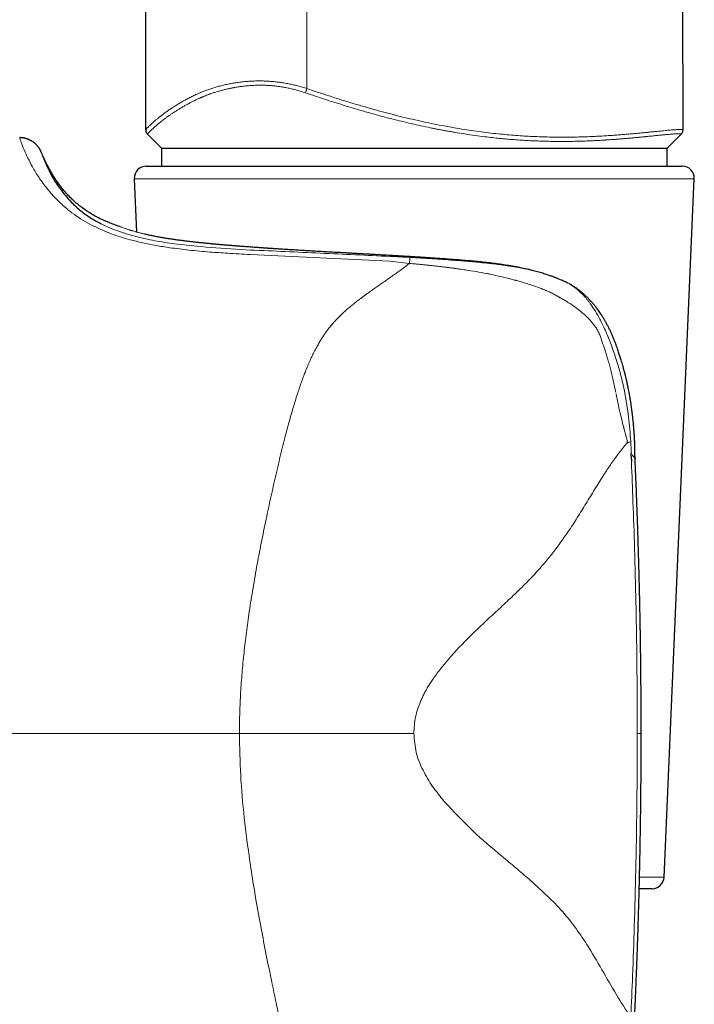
# Model space of a CAD drawing. Header units: millimetres. Extents: x 8 to 761, y 12 to 733.
# Tile 91 of 99: x 570 to 598, y 525 to 566. Entities that reach past the tile are written whole.
import ezdxf

# ---------------------------------------------------------------- set-up
doc = ezdxf.new("R2010")
doc.units = ezdxf.units.MM

msp = doc.modelspace()

# ---------------------------------------------------------------- linework, layer by layer
at = {"color": 7, "linetype": 'Continuous', "lineweight": 30}
for p, q in [((575.458, 561.787), (575.693, 696.33)), ((597.77, 561.795), (597.698, 603.098)), ((570.237, 561.467), (570.227, 561.467)), ((575.532, 561.608), (576.11, 561.03)), ((597.11, 561.03), (597.695, 561.615)), ((576.11, 561.03), (576.11, 561.03)), ((576.11, 561.03), (597.11, 561.03)), ((576.11, 561.03), (576.11, 560.282)), ((597.11, 561.03), (597.11, 561.03)), ((597.11, 560.282), (597.11, 561.03)), ((571.122, 560.86), (571.126, 560.847)), ((575.482, 560.282), (597.738, 560.282)), ((574.983, 559.761), (575.078, 557.548)), ((596.981, 530.761), (598.237, 559.761)), ((595.776, 548.139), (595.777, 548.135)), ((596.032, 536.724), (596.032, 536.724)), ((596.481, 530.282), (595.951, 530.282))]:
    msp.add_line(p, q, dxfattribs=at)
at = {"color": 252, "linetype": 'Continuous', "lineweight": 0}
for p, q in [((582.154, 563.504), (582.156, 696.33)), ((575.531, 561.61), (575.533, 561.609)), ((597.694, 561.615), (597.697, 561.618)), ((583.25, 559.761), (574.983, 559.761)), ((598.237, 559.761), (583.25, 559.761)), ((573.613, 557.893), (573.717, 557.836)), ((585.591, 556.34), (579.796, 556.612)), ((586.412, 556.246), (585.591, 556.34)), ((595.87, 536.724), (596.032, 536.724)), ((595.963, 530.761), (596.981, 530.761))]:
    msp.add_line(p, q, dxfattribs=at)
at = {"color": 7, "linetype": 'Continuous', "lineweight": 30}
for centre, start, end in [((575.482, 559.782), 90, 182.4813), ((597.738, 559.782), 357.5187, 90), ((596.481, 530.782), 270, 357.5187)]:
    msp.add_arc(centre, 0.5, start, end, dxfattribs=at)
at = {"color": 252, "linetype": 'Continuous', "lineweight": 0}
for points, knots in [([(575.458, 561.787), (575.459, 561.79), (575.461, 561.795), (575.474, 561.813), (575.494, 561.837), (575.523, 561.868), (575.56, 561.905), (575.605, 561.949), (575.657, 561.999), (575.717, 562.055), (575.786, 562.117), (575.863, 562.185), (575.95, 562.258), (576.046, 562.336), (576.152, 562.419), (576.267, 562.504), (576.39, 562.592), (576.522, 562.682), (576.664, 562.774), (576.808, 562.862), (576.952, 562.948), (577.096, 563.029), (577.249, 563.111), (577.41, 563.192), (577.582, 563.272), (577.751, 563.344), (577.916, 563.409), (578.073, 563.467), (578.238, 563.522), (578.411, 563.574), (578.591, 563.622), (578.777, 563.666), (578.967, 563.706), (579.163, 563.74), (579.365, 563.77), (579.559, 563.792), (579.745, 563.807), (579.921, 563.817), (580.102, 563.822), (580.284, 563.821), (580.465, 563.815), (580.645, 563.804), (580.828, 563.787), (581.013, 563.765), (581.2, 563.737), (581.389, 563.703), (581.581, 563.663), (581.773, 563.616), (581.964, 563.563), (582.091, 563.524), (582.154, 563.504)], [0, 0, 0, 0, 0.027703, 0.0553, 0.082811, 0.110259, 0.137663, 0.164555, 0.191443, 0.218343, 0.245275, 0.272748, 0.300293, 0.327941, 0.355686, 0.383452, 0.410665, 0.437829, 0.464962, 0.492081, 0.515101, 0.538152, 0.561255, 0.584434, 0.607715, 0.631118, 0.649552, 0.667995, 0.686424, 0.704866, 0.723348, 0.741896, 0.759679, 0.777449, 0.795165, 0.812867, 0.826794, 0.840767, 0.854817, 0.868985, 0.882009, 0.895098, 0.908135, 0.921134, 0.934147, 0.947234, 0.960405, 0.973623, 0.986814, 1, 1, 1, 1]), ([(582.094, 563.327), (582.033, 563.347), (581.913, 563.387), (581.731, 563.439), (581.55, 563.485), (581.37, 563.526), (581.195, 563.559), (581.026, 563.585), (580.863, 563.607), (580.733, 563.62), (580.637, 563.628), (580.573, 563.632), (580.51, 563.636), (580.447, 563.639), (580.383, 563.641), (580.305, 563.643), (580.212, 563.644), (580.105, 563.643), (579.996, 563.64), (579.887, 563.635), (579.777, 563.628), (579.668, 563.619), (579.562, 563.608), (579.436, 563.593), (579.29, 563.573), (579.164, 563.551), (579.079, 563.535), (579.034, 563.527), (578.989, 563.518), (578.944, 563.508), (578.899, 563.499), (578.818, 563.481), (578.702, 563.453), (578.551, 563.413), (578.4, 563.369), (578.259, 563.324), (578.136, 563.282), (578.032, 563.243), (577.935, 563.206), (577.863, 563.176), (577.813, 563.156), (577.787, 563.145), (577.761, 563.134), (577.739, 563.124), (577.714, 563.113), (577.686, 563.1), (577.645, 563.082), (577.594, 563.058), (577.534, 563.03), (577.468, 562.998), (577.405, 562.967), (577.343, 562.935), (577.285, 562.905), (577.229, 562.875), (577.171, 562.844), (577.114, 562.811), (577.056, 562.779), (577.01, 562.752), (576.974, 562.731), (576.952, 562.718), (576.938, 562.71), (576.932, 562.706), (576.925, 562.702), (576.919, 562.698), (576.912, 562.694), (576.868, 562.667), (576.788, 562.618), (576.678, 562.549), (576.577, 562.483), (576.498, 562.429), (576.438, 562.387), (576.394, 562.356), (576.352, 562.326), (576.311, 562.296), (576.269, 562.265), (576.212, 562.223), (576.144, 562.171), (576.07, 562.112), (576.017, 562.068), (575.981, 562.038), (575.96, 562.021), (575.94, 562.004), (575.921, 561.987), (575.902, 561.971), (575.884, 561.955), (575.85, 561.926), (575.805, 561.886), (575.751, 561.837), (575.703, 561.793), (575.662, 561.754), (575.626, 561.719), (575.594, 561.686), (575.567, 561.658), (575.547, 561.635), (575.534, 561.618), (575.532, 561.612), (575.531, 561.61)], [0, 0, 0, 0, 0.012785, 0.025485, 0.038123, 0.050725, 0.063315, 0.074855, 0.086485, 0.09822, 0.102863, 0.107524, 0.112206, 0.116909, 0.121633, 0.12638, 0.134544, 0.142884, 0.151404, 0.160107, 0.168996, 0.178071, 0.187335, 0.195643, 0.210421, 0.225831, 0.229972, 0.234156, 0.238383, 0.242654, 0.246968, 0.251325, 0.266189, 0.281625, 0.297631, 0.314158, 0.328444, 0.339551, 0.351189, 0.363351, 0.36665, 0.369984, 0.373354, 0.376742, 0.37878, 0.383083, 0.387783, 0.395276, 0.403591, 0.412722, 0.422662, 0.431037, 0.43989, 0.448538, 0.456707, 0.466858, 0.476168, 0.484644, 0.489784, 0.494564, 0.495756, 0.496924, 0.498068, 0.499186, 0.500281, 0.501351, 0.522529, 0.54309, 0.563041, 0.582394, 0.592295, 0.602037, 0.611619, 0.621044, 0.631113, 0.641983, 0.663352, 0.684233, 0.70464, 0.711406, 0.718121, 0.724784, 0.731395, 0.737956, 0.744466, 0.750927, 0.774628, 0.798065, 0.821257, 0.844221, 0.866973, 0.890136, 0.917702, 0.94518, 0.972601, 1, 1, 1, 1]), ([(582.094, 563.327), (582.098, 563.339), (582.106, 563.362), (582.12, 563.406), (582.137, 563.453), (582.148, 563.487), (582.154, 563.504)], [0, 0, 0, 0, 0.255975, 0.5, 0.744025, 1, 1, 1, 1]), ([(582.154, 563.504), (582.316, 563.449), (582.639, 563.34), (583.124, 563.182), (583.608, 563.028), (584.092, 562.88), (584.575, 562.738), (585.049, 562.604), (585.513, 562.479), (585.969, 562.362), (586.424, 562.252), (586.879, 562.148), (587.321, 562.054), (587.749, 561.969), (588.163, 561.893), (588.576, 561.824), (588.985, 561.761), (589.392, 561.704), (589.794, 561.655), (590.181, 561.613), (590.554, 561.579), (590.912, 561.551), (591.267, 561.528), (591.617, 561.51), (591.964, 561.497), (592.304, 561.489), (592.637, 561.485), (592.962, 561.486), (593.28, 561.49), (593.591, 561.498), (593.894, 561.508), (594.189, 561.522), (594.465, 561.537), (594.721, 561.553), (594.96, 561.57), (595.192, 561.587), (595.416, 561.606), (595.634, 561.625), (595.844, 561.644), (596.044, 561.663), (596.228, 561.681), (596.397, 561.698), (596.551, 561.713), (596.697, 561.728), (596.834, 561.741), (596.963, 561.754), (597.081, 561.765), (597.191, 561.775), (597.291, 561.784), (597.383, 561.791), (597.466, 561.797), (597.539, 561.801), (597.602, 561.804), (597.654, 561.806), (597.697, 561.806), (597.73, 561.805), (597.753, 561.803), (597.767, 561.8), (597.769, 561.797), (597.77, 561.795)], [0, 0, 0, 0, 0.0232808, 0.0464713, 0.0695877, 0.0926465, 0.115664, 0.138657, 0.1603293, 0.1820103, 0.2037161, 0.2254638, 0.2472715, 0.267165, 0.287142, 0.3071691, 0.3271339, 0.3470399, 0.3669029, 0.3867389, 0.4049121, 0.423089, 0.4412831, 0.4595085, 0.4777798, 0.4961121, 0.5140508, 0.5320247, 0.5499537, 0.5678351, 0.5856839, 0.6035154, 0.621346, 0.6369606, 0.6526001, 0.6682775, 0.6840074, 0.6998158, 0.7156663, 0.7314817, 0.7472469, 0.7613432, 0.7754243, 0.7895019, 0.8035888, 0.8176983, 0.8315917, 0.8455361, 0.8595467, 0.8735588, 0.8877702, 0.9019357, 0.9160703, 0.9301886, 0.9443047, 0.9581801, 0.9720797, 0.9860156, 1, 1, 1, 1]), ([(597.697, 561.618), (597.696, 561.62), (597.694, 561.622), (597.68, 561.625), (597.661, 561.627), (597.641, 561.628), (597.623, 561.629), (597.602, 561.629), (597.573, 561.628), (597.536, 561.627), (597.489, 561.625), (597.436, 561.622), (597.377, 561.618), (597.309, 561.613), (597.23, 561.607), (597.138, 561.599), (597.055, 561.592), (596.985, 561.585), (596.931, 561.58), (596.876, 561.575), (596.822, 561.569), (596.757, 561.563), (596.677, 561.555), (596.578, 561.545), (596.482, 561.535), (596.393, 561.526), (596.316, 561.518), (596.26, 561.513), (596.228, 561.509), (596.218, 561.508), (596.207, 561.507), (596.197, 561.506), (596.187, 561.505), (596.163, 561.503), (596.124, 561.499), (596.066, 561.493), (596.001, 561.487), (595.943, 561.481), (595.894, 561.477), (595.858, 561.473), (595.819, 561.47), (595.778, 561.466), (595.734, 561.462), (595.691, 561.458), (595.641, 561.453), (595.584, 561.448), (595.522, 561.442), (595.467, 561.437), (595.418, 561.433), (595.368, 561.429), (595.311, 561.424), (595.212, 561.416), (595.082, 561.405), (594.923, 561.393), (594.785, 561.384), (594.67, 561.376), (594.598, 561.371), (594.552, 561.368), (594.532, 561.367), (594.511, 561.365), (594.491, 561.364), (594.47, 561.363), (594.45, 561.362), (594.364, 561.357), (594.211, 561.348), (593.991, 561.337), (593.803, 561.33), (593.646, 561.324), (593.521, 561.32), (593.392, 561.317), (593.262, 561.314), (593.132, 561.311), (593.007, 561.31), (592.882, 561.309), (592.758, 561.308), (592.634, 561.308), (592.511, 561.309), (592.388, 561.31), (592.206, 561.313), (591.964, 561.319), (591.662, 561.329), (591.359, 561.343), (591.055, 561.361), (590.753, 561.382), (590.453, 561.407), (590.154, 561.435), (589.852, 561.466), (589.511, 561.506), (589.129, 561.556), (588.709, 561.617), (588.372, 561.672), (588.12, 561.715), (587.953, 561.745), (587.785, 561.776), (587.617, 561.808), (587.449, 561.841), (587.205, 561.89), (586.884, 561.958), (586.485, 562.047), (586.082, 562.143), (585.725, 562.232), (585.416, 562.312), (585.156, 562.382), (584.895, 562.453), (584.64, 562.525), (584.35, 562.609), (584.022, 562.706), (583.649, 562.82), (583.269, 562.939), (582.883, 563.063), (582.49, 563.192), (582.227, 563.282), (582.094, 563.327)], [0, 0, 0, 0, 0.014004, 0.02755, 0.040638, 0.048136, 0.055473, 0.062651, 0.070494, 0.081661, 0.092749, 0.103758, 0.114688, 0.125537, 0.138295, 0.151268, 0.164454, 0.170743, 0.177079, 0.183462, 0.189654, 0.195107, 0.204559, 0.214462, 0.224815, 0.231894, 0.239167, 0.245729, 0.246599, 0.247472, 0.248348, 0.249226, 0.250107, 0.25099, 0.255307, 0.260138, 0.265482, 0.271337, 0.274133, 0.277031, 0.280031, 0.28323, 0.286685, 0.289967, 0.293076, 0.2982, 0.302774, 0.306799, 0.310277, 0.313208, 0.317593, 0.322644, 0.333998, 0.344753, 0.354913, 0.361292, 0.367414, 0.368753, 0.370079, 0.371391, 0.372691, 0.373978, 0.375252, 0.376513, 0.390393, 0.403836, 0.416845, 0.42431, 0.431627, 0.438795, 0.446833, 0.453958, 0.461013, 0.467999, 0.474916, 0.481764, 0.488545, 0.495259, 0.501905, 0.518094, 0.534111, 0.549965, 0.565665, 0.58122, 0.596362, 0.611378, 0.626277, 0.641688, 0.66223, 0.682762, 0.703305, 0.711383, 0.719466, 0.727557, 0.735656, 0.743764, 0.751882, 0.770813, 0.789909, 0.809185, 0.828655, 0.841, 0.853429, 0.865948, 0.878315, 0.889928, 0.907461, 0.925306, 0.943473, 0.961971, 0.98081, 1, 1, 1, 1]), ([(575.458, 561.787), (575.459, 561.77), (575.461, 561.737), (575.475, 561.69), (575.498, 561.647), (575.52, 561.622), (575.531, 561.61)], [0, 0, 0, 0, 0.2551163, 0.5, 0.7448837, 1, 1, 1, 1]), ([(597.697, 561.618), (597.708, 561.631), (597.73, 561.655), (597.753, 561.699), (597.768, 561.746), (597.769, 561.779), (597.77, 561.795)], [0, 0, 0, 0, 0.255116, 0.5, 0.744884, 1, 1, 1, 1]), ([(571.477, 559.21), (571.349, 559.371), (571.08, 559.707), (570.812, 560.147), (570.6, 560.544), (570.431, 560.906), (570.307, 561.209), (570.235, 561.425), (570.228, 561.453), (570.224, 561.468)], [0, 0, 0, 0, 0.1196418, 0.2504952, 0.3710345, 0.5007365, 0.6643238, 0.8289697, 1, 1, 1, 1]), ([(571.126, 560.847), (571.129, 560.838), (571.136, 560.817), (571.202, 560.642), (571.284, 560.427), (571.376, 560.24), (571.406, 560.18)], [0, 0, 0, 0, 0.241916, 0.551873, 0.857644, 1, 1, 1, 1]), ([(573.343, 557.77), (573.207, 557.84), (572.929, 557.984), (572.56, 558.223), (572.18, 558.507), (571.805, 558.844), (571.589, 559.085), (571.477, 559.21)], [0, 0, 0, 0, 0.159927, 0.325725, 0.499092, 0.73929, 1, 1, 1, 1]), ([(576.461, 556.896), (576.267, 556.925), (575.885, 556.983), (575.336, 557.095), (574.709, 557.25), (574.022, 557.463), (573.566, 557.669), (573.343, 557.77)], [0, 0, 0, 0, 0.1718831, 0.3370582, 0.4964277, 0.7537976, 1, 1, 1, 1]), ([(573.717, 557.836), (573.84, 557.78), (574.093, 557.666), (574.535, 557.508), (575.08, 557.346), (575.759, 557.191), (576.282, 557.112), (576.559, 557.07)], [0, 0, 0, 0, 0.155294, 0.319376, 0.496351, 0.733224, 1, 1, 1, 1]), ([(575.754, 557.384), (575.693, 557.397), (575.573, 557.423), (575.411, 557.461), (575.262, 557.498), (575.134, 557.532), (575.022, 557.563), (574.951, 557.584), (574.909, 557.597), (574.891, 557.602), (574.874, 557.607), (574.857, 557.612), (574.841, 557.617), (574.824, 557.622), (574.809, 557.627), (574.753, 557.645), (574.665, 557.674), (574.565, 557.708), (574.488, 557.735), (574.434, 557.755), (574.4, 557.768), (574.396, 557.769), (574.393, 557.77)], [0, 0, 0, 0, 0.068011, 0.134469, 0.199522, 0.263295, 0.31844, 0.372738, 0.383309, 0.39385, 0.404361, 0.414843, 0.425295, 0.435719, 0.446115, 0.456482, 0.548808, 0.640183, 0.730808, 0.820868, 0.910541, 1, 1, 1, 1]), ([(579.796, 556.612), (579.486, 556.629), (578.928, 556.66), (578.079, 556.719), (577.275, 556.79), (576.724, 556.862), (576.461, 556.896)], [0, 0, 0, 0, 0.277881, 0.499061, 0.761289, 1, 1, 1, 1]), ([(576.559, 557.07), (577.095, 557.01), (578.175, 556.888), (579.266, 556.83), (579.815, 556.801)], [0, 0, 0, 0, 0.4967772, 1, 1, 1, 1]), ([(579.815, 556.801), (580.779, 556.758), (582.709, 556.67), (584.639, 556.58), (585.606, 556.535)], [0, 0, 0, 0, 0.49932, 1, 1, 1, 1]), ([(585.606, 556.535), (585.744, 556.528), (586.021, 556.515), (586.298, 556.5), (586.437, 556.493)], [0, 0, 0, 0, 0.4997928, 1, 1, 1, 1]), ([(591.686, 555.906), (591.668, 555.911), (591.625, 555.923), (591.55, 555.942), (591.454, 555.966), (591.334, 555.994), (591.199, 556.025), (591.063, 556.053), (590.923, 556.081), (590.782, 556.107), (590.631, 556.133), (590.473, 556.159), (590.246, 556.194), (589.949, 556.234), (589.682, 556.266), (589.504, 556.286), (589.415, 556.296), (589.326, 556.305), (589.239, 556.314), (589.152, 556.323), (589.007, 556.337), (588.804, 556.355), (588.541, 556.378), (588.279, 556.399), (588.017, 556.419), (587.758, 556.438), (587.493, 556.456), (587.14, 556.479), (586.697, 556.507), (586.174, 556.539), (585.828, 556.559), (585.656, 556.569)], [0, 0, 0, 0, 0.00942, 0.022575, 0.039552, 0.060466, 0.085471, 0.11068, 0.131098, 0.158166, 0.184015, 0.20858, 0.239293, 0.299852, 0.358531, 0.373551, 0.388414, 0.403115, 0.417647, 0.432003, 0.446178, 0.489313, 0.532392, 0.575314, 0.617934, 0.660117, 0.70174, 0.746819, 0.831779, 0.916307, 1, 1, 1, 1]), ([(586.437, 556.493), (586.434, 556.476), (586.428, 556.442), (586.417, 556.31), (586.412, 556.246)], [0, 0, 0, 0, 0.511996, 1, 1, 1, 1]), ([(586.437, 556.493), (586.738, 556.475), (587.342, 556.439), (587.937, 556.398), (588.236, 556.377)], [0, 0, 0, 0, 0.497365, 1, 1, 1, 1]), ([(582.114, 551.815), (582.145, 551.892), (582.208, 552.044), (582.305, 552.263), (582.403, 552.472), (582.505, 552.674), (582.602, 552.852), (582.692, 553.007), (582.772, 553.138), (582.836, 553.235), (582.88, 553.3), (582.904, 553.335), (582.928, 553.37), (582.953, 553.405), (582.978, 553.438), (583.002, 553.472), (583.027, 553.504), (583.083, 553.577), (583.175, 553.689), (583.309, 553.841), (583.455, 553.994), (583.606, 554.142), (583.762, 554.285), (583.913, 554.417), (584.022, 554.507), (584.083, 554.557), (584.1, 554.57), (584.117, 554.584), (584.134, 554.598), (584.151, 554.612), (584.169, 554.625), (584.208, 554.657), (584.273, 554.707), (584.365, 554.777), (584.464, 554.851), (584.571, 554.929), (584.681, 555.009), (584.79, 555.086), (584.888, 555.155), (584.974, 555.215), (585.053, 555.27), (585.131, 555.324), (585.212, 555.38), (585.296, 555.439), (585.384, 555.5), (585.504, 555.584), (585.652, 555.688), (585.823, 555.81), (585.984, 555.926), (586.136, 556.037), (586.278, 556.143), (586.368, 556.212), (586.412, 556.246)], [0, 0, 0, 0, 0.038785, 0.076222, 0.112314, 0.148038, 0.183735, 0.209079, 0.233723, 0.257671, 0.264595, 0.27146, 0.278264, 0.285009, 0.291695, 0.298321, 0.304888, 0.311396, 0.342201, 0.374321, 0.40779, 0.442635, 0.474457, 0.507381, 0.537276, 0.540686, 0.544107, 0.547539, 0.550982, 0.554436, 0.557901, 0.561377, 0.578133, 0.596157, 0.615451, 0.636019, 0.657863, 0.679241, 0.698586, 0.713794, 0.728772, 0.743479, 0.75885, 0.774885, 0.792273, 0.809762, 0.845116, 0.87901, 0.911444, 0.942419, 0.971937, 1, 1, 1, 1]), ([(586.412, 556.246), (586.458, 556.241), (586.554, 556.232), (586.703, 556.218), (586.863, 556.203), (587.033, 556.186), (587.213, 556.167), (587.404, 556.146), (587.605, 556.124), (587.817, 556.099), (588.038, 556.071), (588.189, 556.051), (588.267, 556.041)], [0, 0, 0, 0, 0.0747194, 0.155018, 0.2409084, 0.3324031, 0.4295159, 0.5322625, 0.6406609, 0.7547323, 0.874502, 1, 1, 1, 1]), ([(588.236, 556.377), (588.45, 556.361), (588.886, 556.329), (589.309, 556.288), (589.526, 556.267)], [0, 0, 0, 0, 0.48872, 1, 1, 1, 1]), ([(588.34, 556.031), (588.327, 556.032), (588.303, 556.036), (588.279, 556.039), (588.267, 556.041)], [0, 0, 0, 0, 0.500054, 1, 1, 1, 1]), ([(588.34, 556.031), (588.387, 556.024), (588.522, 556.006), (588.949, 555.944), (589.324, 555.877), (589.614, 555.826)], [0, 0, 0, 0, 0.11099, 0.314256, 1, 1, 1, 1]), ([(589.526, 556.267), (589.56, 556.264), (589.624, 556.257), (589.687, 556.251), (589.715, 556.247)], [0, 0, 0, 0, 0.54299, 1, 1, 1, 1]), ([(589.715, 556.247), (589.813, 556.237), (590.006, 556.215), (590.197, 556.189), (590.291, 556.177)], [0, 0, 0, 0, 0.507632, 1, 1, 1, 1]), ([(590.291, 556.177), (590.534, 556.141), (591.007, 556.071), (591.463, 555.96), (591.686, 555.906)], [0, 0, 0, 0, 0.512963, 1, 1, 1, 1]), ([(589.753, 555.799), (589.729, 555.803), (589.683, 555.812), (589.637, 555.821), (589.614, 555.826)], [0, 0, 0, 0, 0.500171, 1, 1, 1, 1]), ([(590.002, 555.744), (589.96, 555.753), (589.877, 555.772), (589.794, 555.79), (589.753, 555.799)], [0, 0, 0, 0, 0.500325, 1, 1, 1, 1]), ([(590.855, 555.533), (590.851, 555.534), (590.839, 555.537), (590.798, 555.548), (590.656, 555.586), (590.385, 555.655), (590.14, 555.712), (590.002, 555.744)], [0, 0, 0, 0, 0.014914, 0.044162, 0.145595, 0.519391, 1, 1, 1, 1]), ([(591.842, 555.219), (591.681, 555.277), (591.357, 555.394), (591.023, 555.486), (590.855, 555.533)], [0, 0, 0, 0, 0.498425, 1, 1, 1, 1]), ([(592.522, 554.901), (592.472, 554.929), (592.368, 554.987), (592.204, 555.067), (592.028, 555.146), (591.905, 555.194), (591.842, 555.219)], [0, 0, 0, 0, 0.228397, 0.471102, 0.728271, 1, 1, 1, 1]), ([(593.062, 555.384), (593.157, 555.322), (593.35, 555.196), (593.521, 555.031), (593.608, 554.948)], [0, 0, 0, 0, 0.493293, 1, 1, 1, 1]), ([(592.541, 554.89), (592.538, 554.892), (592.532, 554.896), (592.526, 554.899), (592.522, 554.901)], [0, 0, 0, 0, 0.500029, 1, 1, 1, 1]), ([(593.211, 554.488), (593.189, 554.503), (593.14, 554.536), (593.061, 554.587), (592.97, 554.644), (592.904, 554.684), (592.866, 554.706), (592.86, 554.709), (592.854, 554.713), (592.846, 554.718), (592.836, 554.723), (592.826, 554.729), (592.808, 554.739), (592.782, 554.755), (592.744, 554.776), (592.708, 554.797), (592.677, 554.814), (592.653, 554.828), (592.631, 554.84), (592.61, 554.852), (592.591, 554.863), (592.573, 554.873), (592.557, 554.882), (592.546, 554.888), (592.541, 554.89)], [0, 0, 0, 0, 0.104437, 0.225132, 0.362071, 0.515214, 0.522065, 0.53061, 0.54085, 0.552784, 0.566411, 0.58173, 0.598742, 0.645012, 0.700479, 0.76513, 0.802448, 0.837487, 0.870251, 0.900741, 0.928959, 0.954907, 0.978587, 1, 1, 1, 1]), ([(593.608, 554.948), (593.64, 554.912), (593.697, 554.849), (593.756, 554.781), (593.782, 554.751)], [0, 0, 0, 0, 0.567145, 1, 1, 1, 1]), ([(593.678, 554.119), (593.607, 554.181), (593.457, 554.312), (593.296, 554.427), (593.211, 554.488)], [0, 0, 0, 0, 0.471449, 1, 1, 1, 1]), ([(593.782, 554.751), (593.807, 554.721), (593.857, 554.66), (593.904, 554.596), (593.928, 554.564)], [0, 0, 0, 0, 0.494623, 1, 1, 1, 1]), ([(593.928, 554.564), (593.997, 554.464), (594.136, 554.26), (594.257, 554.037), (594.318, 553.924)], [0, 0, 0, 0, 0.4954056, 1, 1, 1, 1]), ([(594.105, 553.647), (594.041, 553.729), (593.909, 553.898), (593.756, 554.044), (593.678, 554.119)], [0, 0, 0, 0, 0.489729, 1, 1, 1, 1]), ([(594.267, 553.373), (594.243, 553.421), (594.196, 553.516), (594.135, 553.604), (594.105, 553.647)], [0, 0, 0, 0, 0.515431, 1, 1, 1, 1]), ([(594.318, 553.924), (594.342, 553.878), (594.384, 553.796), (594.425, 553.711), (594.444, 553.674)], [0, 0, 0, 0, 0.55494, 1, 1, 1, 1]), ([(594.444, 553.674), (594.452, 553.656), (594.47, 553.619), (594.487, 553.581), (594.496, 553.562)], [0, 0, 0, 0, 0.489785, 1, 1, 1, 1]), ([(594.496, 553.562), (594.497, 553.56), (594.499, 553.557), (594.5, 553.553), (594.501, 553.551)], [0, 0, 0, 0, 0.499981, 1, 1, 1, 1]), ([(594.501, 553.551), (594.508, 553.537), (594.518, 553.518), (594.528, 553.497), (594.531, 553.49), (594.532, 553.488)], [0, 0, 0, 0, 0.6750631, 0.8815703, 1, 1, 1, 1]), ([(594.267, 553.373), (594.281, 553.342), (594.309, 553.283), (594.331, 553.222), (594.341, 553.192)], [0, 0, 0, 0, 0.509938, 1, 1, 1, 1]), ([(594.341, 553.192), (594.371, 553.102), (594.439, 552.899), (594.509, 552.692), (594.548, 552.577)], [0, 0, 0, 0, 0.4407325, 1, 1, 1, 1]), ([(594.532, 553.488), (594.608, 553.31), (594.764, 552.946), (594.892, 552.568), (594.957, 552.375)], [0, 0, 0, 0, 0.490004, 1, 1, 1, 1]), ([(594.548, 552.577), (594.562, 552.533), (594.59, 552.447), (594.618, 552.359), (594.632, 552.316)], [0, 0, 0, 0, 0.500581, 1, 1, 1, 1]), ([(594.632, 552.316), (594.654, 552.242), (594.698, 552.093), (594.76, 551.865), (594.82, 551.63), (594.876, 551.387), (594.928, 551.137), (594.96, 550.967), (594.976, 550.882)], [0, 0, 0, 0, 0.156544, 0.317158, 0.481823, 0.650525, 0.823252, 1, 1, 1, 1]), ([(594.957, 552.375), (595.018, 552.182), (595.139, 551.802), (595.233, 551.413), (595.28, 551.223)], [0, 0, 0, 0, 0.509358, 1, 1, 1, 1]), ([(581.405, 549.632), (581.433, 549.732), (581.487, 549.928), (581.569, 550.212), (581.65, 550.482), (581.73, 550.739), (581.809, 550.981), (581.886, 551.208), (581.962, 551.422), (582.037, 551.624), (582.089, 551.752), (582.114, 551.815)], [0, 0, 0, 0, 0.13092, 0.257061, 0.37843, 0.49503, 0.606864, 0.712059, 0.812649, 0.908632, 1, 1, 1, 1]), ([(595.28, 551.223), (595.293, 551.166), (595.317, 551.054), (595.34, 550.942), (595.351, 550.886)], [0, 0, 0, 0, 0.504044, 1, 1, 1, 1]), ([(595.177, 549.965), (595.141, 550.12), (595.073, 550.405), (595.014, 550.693), (594.987, 550.824)], [0, 0, 0, 0, 0.541902, 1, 1, 1, 1]), ([(595.351, 550.886), (595.408, 550.548), (595.52, 549.872), (595.574, 549.187), (595.6, 548.845)], [0, 0, 0, 0, 0.500956, 1, 1, 1, 1]), ([(595.309, 549.417), (595.287, 549.508), (595.242, 549.689), (595.199, 549.873), (595.177, 549.965)], [0, 0, 0, 0, 0.498639, 1, 1, 1, 1]), ([(579.743, 541.67), (579.767, 541.832), (579.815, 542.157), (579.894, 542.645), (579.977, 543.135), (580.065, 543.629), (580.157, 544.126), (580.254, 544.625), (580.354, 545.126), (580.455, 545.612), (580.555, 546.082), (580.655, 546.537), (580.757, 546.993), (580.861, 547.45), (580.966, 547.903), (581.073, 548.349), (581.182, 548.786), (581.292, 549.214), (581.368, 549.494), (581.405, 549.632)], [0, 0, 0, 0, 0.057896, 0.116402, 0.175531, 0.235296, 0.295715, 0.356806, 0.418594, 0.481104, 0.53775, 0.595024, 0.65295, 0.711499, 0.770426, 0.828385, 0.886148, 0.943443, 1, 1, 1, 1]), ([(595.463, 548.809), (595.46, 548.823), (595.454, 548.854), (595.443, 548.905), (595.429, 548.965), (595.411, 549.034), (595.391, 549.109), (595.371, 549.184), (595.352, 549.253), (595.336, 549.315), (595.321, 549.369), (595.313, 549.402), (595.309, 549.417)], [0, 0, 0, 0, 0.067251, 0.150077, 0.248594, 0.362909, 0.493129, 0.621212, 0.735995, 0.837417, 0.925428, 1, 1, 1, 1]), ([(595.463, 548.809), (595.414, 548.751), (595.317, 548.636), (595.174, 548.454), (595.033, 548.268), (594.894, 548.078), (594.759, 547.885), (594.626, 547.688), (594.479, 547.464), (594.317, 547.21), (594.141, 546.927), (593.965, 546.639), (593.788, 546.349), (593.609, 546.056), (593.426, 545.761), (593.237, 545.464), (593.055, 545.187), (592.88, 544.93), (592.713, 544.694), (592.539, 544.457), (592.358, 544.221), (592.171, 543.988), (591.976, 543.756), (591.771, 543.522), (591.554, 543.286), (591.324, 543.046), (591.087, 542.807), (590.843, 542.569), (590.592, 542.33), (590.331, 542.086), (590.06, 541.835), (589.8, 541.594), (589.552, 541.364), (589.32, 541.145), (589.086, 540.921), (588.853, 540.692), (588.621, 540.457), (588.393, 540.218), (588.185, 539.99), (587.998, 539.776), (587.831, 539.576), (587.67, 539.373), (587.514, 539.167), (587.376, 538.972), (587.255, 538.789), (587.151, 538.619), (587.054, 538.447), (586.964, 538.273), (586.911, 538.154), (586.884, 538.095)], [0, 0, 0, 0, 0.020434, 0.040546, 0.060353, 0.079868, 0.099107, 0.118107, 0.136914, 0.162537, 0.187977, 0.213328, 0.238677, 0.264106, 0.289699, 0.315537, 0.341706, 0.362554, 0.383709, 0.405229, 0.42718, 0.448813, 0.470978, 0.493748, 0.517197, 0.541387, 0.566352, 0.590629, 0.615642, 0.641346, 0.667647, 0.694453, 0.716518, 0.738789, 0.7612, 0.783683, 0.806175, 0.828615, 0.850947, 0.868348, 0.885629, 0.902773, 0.919757, 0.936542, 0.949566, 0.962431, 0.975126, 0.987648, 1, 1, 1, 1]), ([(595.469, 548.787), (595.468, 548.791), (595.466, 548.798), (595.463, 548.805), (595.462, 548.809)], [0, 0, 0, 0, 0.500414, 1, 1, 1, 1]), ([(595.469, 548.787), (595.491, 548.797), (595.537, 548.816), (595.58, 548.835), (595.601, 548.844)], [0, 0, 0, 0, 0.498994, 1, 1, 1, 1]), ([(595.6, 548.845), (595.604, 548.771), (595.613, 548.61), (595.619, 548.45), (595.623, 548.364)], [0, 0, 0, 0, 0.4617, 1, 1, 1, 1]), ([(595.623, 548.364), (595.623, 548.363), (595.623, 548.363), (595.623, 548.363), (595.623, 548.361), (595.621, 548.359), (595.612, 548.356), (595.604, 548.355), (595.597, 548.354)], [0, 0, 0, 0, 0.00786, 0.016007, 0.034625, 0.087634, 0.274678, 1, 1, 1, 1]), ([(595.598, 548.354), (595.61, 548.34), (595.634, 548.311), (595.669, 548.273), (595.7, 548.239), (595.727, 548.209), (595.75, 548.183), (595.763, 548.166), (595.769, 548.156), (595.772, 548.15), (595.775, 548.144), (595.776, 548.141), (595.776, 548.139)], [0, 0, 0, 0, 0.129554, 0.260551, 0.393871, 0.530191, 0.670087, 0.814005, 0.858457, 0.904262, 0.951438, 1, 1, 1, 1]), ([(595.626, 547.999), (595.649, 547.448), (595.698, 546.247), (595.762, 544.294), (595.819, 542.039), (595.861, 539.482), (595.867, 537.677), (595.87, 536.724)], [0, 0, 0, 0, 0.146566, 0.31984, 0.519824, 0.746533, 1, 1, 1, 1]), ([(579.451, 539.139), (579.463, 539.278), (579.486, 539.556), (579.528, 539.975), (579.574, 540.395), (579.626, 540.818), (579.682, 541.244), (579.722, 541.528), (579.743, 541.67)], [0, 0, 0, 0, 0.163369, 0.327957, 0.49384, 0.661093, 0.829789, 1, 1, 1, 1]), ([(579.35, 536.724), (579.35, 536.853), (579.352, 537.114), (579.36, 537.509), (579.374, 537.91), (579.394, 538.317), (579.419, 538.727), (579.44, 539.001), (579.451, 539.139)], [0, 0, 0, 0, 0.160524, 0.323963, 0.489973, 0.65821, 0.828332, 1, 1, 1, 1]), ([(586.884, 538.095), (586.799, 537.872), (586.632, 537.434), (586.605, 536.958), (586.591, 536.724)], [0, 0, 0, 0, 0.507874, 1, 1, 1, 1]), ([(548.11, 536.724), (549.277, 536.724), (551.609, 536.724), (555.109, 536.724), (558.608, 536.724), (562.107, 536.724), (565.585, 536.724), (569.042, 536.724), (572.479, 536.724), (575.914, 536.724), (578.205, 536.724), (579.35, 536.724)], [0, 0, 0, 0, 0.111989, 0.223983, 0.33598, 0.44798, 0.559983, 0.669986, 0.779991, 0.889996, 1, 1, 1, 1]), ([(579.35, 536.724), (579.361, 536.146), (579.383, 534.977), (579.539, 533.202), (579.701, 532.018), (579.783, 531.414)], [0, 0, 0, 0, 0.324014, 0.655125, 1, 1, 1, 1]), ([(579.35, 536.724), (579.973, 536.724), (581.223, 536.724), (583.07, 536.724), (584.877, 536.724), (586.021, 536.724), (586.591, 536.724)], [0, 0, 0, 0, 0.249319, 0.5, 0.750681, 1, 1, 1, 1]), ([(586.591, 536.724), (586.612, 536.459), (586.655, 535.926), (586.958, 535.189), (587.358, 534.517), (587.679, 534.12), (587.84, 533.921)], [0, 0, 0, 0, 0.24669, 0.495352, 0.746903, 1, 1, 1, 1]), ([(595.6, 524.947), (595.625, 525.523), (595.681, 526.78), (595.752, 528.822), (595.814, 531.177), (595.86, 533.846), (595.866, 535.729), (595.87, 536.724)], [0, 0, 0, 0, 0.146911, 0.3203551, 0.5203364, 0.7468724, 1, 1, 1, 1]), ([(587.84, 533.921), (588.235, 533.499), (589.016, 532.664), (589.841, 531.974), (590.249, 531.633)], [0, 0, 0, 0, 0.506283, 1, 1, 1, 1]), ([(590.249, 531.633), (590.442, 531.471), (590.826, 531.149), (591.197, 530.831), (591.381, 530.672)], [0, 0, 0, 0, 0.503048, 1, 1, 1, 1]), ([(579.783, 531.414), (579.84, 531.04), (579.961, 530.253), (580.164, 529.098), (580.382, 527.942), (580.623, 526.74), (580.793, 525.93), (580.887, 525.482)], [0, 0, 0, 0, 0.18327, 0.386117, 0.574014, 0.765104, 1, 1, 1, 1]), ([(591.381, 530.672), (591.831, 530.268), (592.731, 529.461), (593.688, 528.153), (594.403, 526.919), (594.995, 525.869), (595.397, 525.256), (595.6, 524.947)], [0, 0, 0, 0, 0.249273, 0.498161, 0.664895, 0.830446, 1, 1, 1, 1]), ([(580.887, 525.482), (580.939, 525.241), (581.034, 524.8), (581.173, 524.171), (581.31, 523.579), (581.449, 523.002), (581.548, 522.626), (581.595, 522.448)], [0, 0, 0, 0, 0.230082, 0.419768, 0.610306, 0.815912, 1, 1, 1, 1])]:
    msp.add_open_spline(points, degree=3, knots=knots, dxfattribs=at)
at = {"color": 7, "linetype": 'Continuous', "lineweight": 30}
for points, knots in [([(575.458, 561.787), (575.458, 561.776), (575.459, 561.754), (575.465, 561.721), (575.477, 561.685), (575.498, 561.646), (575.521, 561.621), (575.532, 561.608)], [0, 0, 0, 0, 0.187716, 0.363427, 0.528267, 0.764376, 1, 1, 1, 1]), ([(597.696, 561.616), (597.703, 561.624), (597.719, 561.64), (597.737, 561.667), (597.752, 561.697), (597.762, 561.728), (597.769, 561.761), (597.77, 561.784), (597.77, 561.795)], [0, 0, 0, 0, 0.195495, 0.379619, 0.546774, 0.701051, 0.850143, 1, 1, 1, 1]), ([(571.127, 560.848), (571.126, 560.848), (571.123, 560.856), (571.115, 560.875), (571.103, 560.9), (571.089, 560.929), (571.075, 560.957), (571.058, 560.986), (571.041, 561.014), (571.024, 561.041), (571.006, 561.068), (570.984, 561.097), (570.96, 561.126), (570.936, 561.153), (570.913, 561.178), (570.888, 561.203), (570.862, 561.226), (570.838, 561.246), (570.817, 561.262), (570.799, 561.276), (570.781, 561.289), (570.759, 561.304), (570.73, 561.322), (570.697, 561.341), (570.662, 561.359), (570.631, 561.374), (570.606, 561.385), (570.587, 561.393), (570.571, 561.399), (570.557, 561.404), (570.544, 561.409), (570.53, 561.414), (570.513, 561.419), (570.493, 561.426), (570.468, 561.432), (570.441, 561.439), (570.41, 561.446), (570.378, 561.452), (570.344, 561.458), (570.313, 561.461), (570.287, 561.464), (570.262, 561.466), (570.243, 561.467), (570.23, 561.467), (570.227, 561.467)], [0, 0, 0, 0, 0.001569, 0.020658, 0.040346, 0.059868, 0.088536, 0.116922, 0.144317, 0.170109, 0.194006, 0.226522, 0.260914, 0.285049, 0.310224, 0.337771, 0.360891, 0.383758, 0.401528, 0.414421, 0.430748, 0.452405, 0.479669, 0.517086, 0.55549, 0.588651, 0.616555, 0.639275, 0.661175, 0.683966, 0.707427, 0.728319, 0.74961, 0.775752, 0.805159, 0.836099, 0.864807, 0.891873, 0.917909, 0.941319, 0.958641, 0.97413, 0.993426, 1, 1, 1, 1]), ([(574.393, 557.77), (574.387, 557.772), (574.304, 557.8), (574.146, 557.855), (573.922, 557.941), (573.704, 558.035), (573.492, 558.138), (573.287, 558.248), (573.088, 558.367), (572.897, 558.496), (572.711, 558.636), (572.543, 558.777), (572.391, 558.917), (572.255, 559.055), (572.121, 559.201), (571.992, 559.357), (571.866, 559.521), (571.745, 559.693), (571.627, 559.874), (571.513, 560.065), (571.406, 560.259), (571.306, 560.456), (571.211, 560.654), (571.152, 560.79), (571.122, 560.86)], [0, 0, 0, 0, 0.004219, 0.056351, 0.107772, 0.158617, 0.209039, 0.259212, 0.308436, 0.357813, 0.407563, 0.457924, 0.498824, 0.540409, 0.582817, 0.626186, 0.670656, 0.715539, 0.761752, 0.809426, 0.858689, 0.904296, 0.95137, 1, 1, 1, 1]), ([(571.406, 560.18), (571.438, 560.113), (571.526, 559.925), (571.753, 559.528), (572.039, 559.169), (572.179, 558.992)], [0, 0, 0, 0, 0.218242, 0.615785, 1, 1, 1, 1]), ([(572.179, 558.992), (572.239, 558.926), (572.355, 558.797), (572.557, 558.602), (572.826, 558.375), (573.154, 558.133), (573.475, 557.966), (573.613, 557.893)], [0, 0, 0, 0, 0.1872946, 0.3635869, 0.5295103, 0.7977111, 1, 1, 1, 1]), ([(575.781, 557.379), (575.751, 557.385), (575.688, 557.398), (575.597, 557.418), (575.509, 557.438), (575.447, 557.452), (575.414, 557.46), (575.407, 557.462)], [0, 0, 0, 0, 0.223381, 0.474269, 0.712437, 0.937867, 1, 1, 1, 1]), ([(591.616, 555.925), (591.562, 555.939), (591.405, 555.98), (591.146, 556.038), (590.842, 556.1), (590.544, 556.152), (590.251, 556.198), (589.965, 556.237), (589.675, 556.272), (589.382, 556.304), (589.086, 556.333), (588.797, 556.358), (588.514, 556.381), (588.233, 556.403), (587.953, 556.424), (587.675, 556.444), (587.405, 556.463), (587.143, 556.48), (586.888, 556.497), (586.627, 556.513), (586.362, 556.529), (586.092, 556.545), (585.834, 556.56), (585.591, 556.574), (585.362, 556.587), (585.147, 556.599), (584.943, 556.611), (584.748, 556.622), (584.563, 556.632), (584.379, 556.643), (584.197, 556.653), (584.017, 556.663), (583.846, 556.673), (583.634, 556.685), (583.373, 556.699), (583.061, 556.717), (582.741, 556.736), (582.444, 556.753), (582.173, 556.769), (581.927, 556.783), (581.679, 556.798), (581.436, 556.813), (581.202, 556.828), (580.981, 556.842), (580.815, 556.853), (580.702, 556.86), (580.643, 556.864), (580.592, 556.867), (580.552, 556.87), (580.518, 556.872), (580.485, 556.875), (580.449, 556.877), (580.407, 556.88), (580.359, 556.883), (580.304, 556.887), (580.243, 556.891), (580.175, 556.896), (580.096, 556.901), (580.005, 556.908), (579.904, 556.915), (579.792, 556.923), (579.67, 556.932), (579.539, 556.942), (579.398, 556.953), (579.253, 556.964), (579.105, 556.976), (578.953, 556.988), (578.795, 557.001), (578.631, 557.015), (578.462, 557.03), (578.296, 557.046), (578.134, 557.061), (577.978, 557.076), (577.819, 557.092), (577.658, 557.109), (577.496, 557.126), (577.333, 557.145), (577.17, 557.164), (577.007, 557.184), (576.842, 557.205), (576.677, 557.228), (576.512, 557.252), (576.349, 557.277), (576.188, 557.303), (576.03, 557.33), (575.893, 557.356), (575.812, 557.373), (575.78, 557.379)], [0, 0, 0, 0, 0.009709, 0.027937, 0.045596, 0.062726, 0.079363, 0.095537, 0.111276, 0.128114, 0.144481, 0.1604, 0.175893, 0.190973, 0.206524, 0.221624, 0.236278, 0.250489, 0.264263, 0.277603, 0.292773, 0.307349, 0.321335, 0.334736, 0.346932, 0.358604, 0.369753, 0.38038, 0.390486, 0.400072, 0.410703, 0.420613, 0.429857, 0.43909, 0.45603, 0.473552, 0.491657, 0.510344, 0.524301, 0.538566, 0.553139, 0.567662, 0.581603, 0.594957, 0.607725, 0.611956, 0.61568, 0.61879, 0.621286, 0.623167, 0.625145, 0.6274, 0.629958, 0.633035, 0.636459, 0.64023, 0.64453, 0.649493, 0.655316, 0.661845, 0.669081, 0.677022, 0.68567, 0.695023, 0.705081, 0.71492, 0.72535, 0.736372, 0.747985, 0.760188, 0.772982, 0.784392, 0.796233, 0.808504, 0.821206, 0.834338, 0.847653, 0.861382, 0.875524, 0.89008, 0.905358, 0.921067, 0.937204, 0.953772, 0.970771, 0.988201, 1, 1, 1, 1]), ([(593.029, 555.404), (592.996, 555.42), (592.934, 555.451), (592.844, 555.493), (592.762, 555.53), (592.687, 555.562), (592.621, 555.59), (592.562, 555.614), (592.512, 555.634), (592.468, 555.652), (592.424, 555.669), (592.374, 555.687), (592.315, 555.709), (592.248, 555.733), (592.171, 555.76), (592.085, 555.789), (591.991, 555.819), (591.888, 555.85), (591.776, 555.883), (591.7, 555.904), (591.66, 555.915)], [0, 0, 0, 0, 0.075147, 0.14401, 0.2066, 0.262929, 0.313015, 0.356144, 0.393283, 0.424448, 0.454326, 0.490824, 0.533519, 0.582406, 0.637485, 0.698765, 0.765001, 0.837254, 0.91556, 1, 1, 1, 1]), ([(595.778, 548.126), (595.778, 548.141), (595.776, 548.181), (595.774, 548.242), (595.772, 548.305), (595.772, 548.355), (595.771, 548.392), (595.771, 548.416), (595.771, 548.435), (595.77, 548.458), (595.77, 548.491), (595.769, 548.535), (595.769, 548.584), (595.768, 548.634), (595.767, 548.684), (595.765, 548.755), (595.762, 548.843), (595.757, 548.949), (595.752, 549.046), (595.747, 549.135), (595.741, 549.217), (595.735, 549.296), (595.729, 549.374), (595.722, 549.456), (595.715, 549.529), (595.709, 549.595), (595.704, 549.653), (595.698, 549.714), (595.692, 549.773), (595.686, 549.827), (595.681, 549.869), (595.678, 549.901), (595.675, 549.93), (595.671, 549.962), (595.666, 550.003), (595.659, 550.064), (595.649, 550.145), (595.636, 550.242), (595.625, 550.328), (595.614, 550.401), (595.605, 550.458), (595.597, 550.511), (595.59, 550.553), (595.585, 550.585), (595.581, 550.609), (595.577, 550.632), (595.573, 550.661), (595.566, 550.699), (595.558, 550.746), (595.549, 550.797), (595.539, 550.848), (595.526, 550.918), (595.509, 551.003), (595.489, 551.1), (595.471, 551.187), (595.454, 551.265), (595.438, 551.336), (595.424, 551.399), (595.411, 551.455), (595.398, 551.508), (595.385, 551.564), (595.369, 551.629), (595.35, 551.704), (595.328, 551.789), (595.301, 551.89), (595.27, 552.001), (595.237, 552.115), (595.206, 552.219), (595.178, 552.312), (595.151, 552.397), (595.124, 552.48), (595.096, 552.565), (595.065, 552.656), (595.029, 552.757), (594.987, 552.871), (594.939, 552.998), (594.886, 553.131), (594.829, 553.265), (594.769, 553.401), (594.706, 553.533), (594.64, 553.664), (594.574, 553.787), (594.508, 553.903), (594.443, 554.011), (594.38, 554.11), (594.319, 554.2), (594.262, 554.282), (594.209, 554.355), (594.165, 554.413), (594.129, 554.458), (594.102, 554.491), (594.074, 554.526), (594.042, 554.564), (594.005, 554.608), (593.961, 554.658), (593.914, 554.71), (593.865, 554.762), (593.815, 554.813), (593.764, 554.863), (593.711, 554.913), (593.658, 554.961), (593.607, 555.006), (593.561, 555.045), (593.516, 555.082), (593.468, 555.12), (593.415, 555.16), (593.356, 555.203), (593.293, 555.246), (593.23, 555.287), (593.183, 555.317), (593.15, 555.337), (593.127, 555.351), (593.098, 555.368), (593.067, 555.385), (593.046, 555.395), (593.037, 555.4)], [0, 0, 0, 0, 0.005428, 0.014766, 0.022519, 0.028667, 0.033033, 0.035911, 0.03774, 0.03994, 0.044367, 0.049983, 0.055999, 0.062289, 0.068442, 0.074455, 0.088205, 0.101168, 0.113495, 0.12398, 0.133992, 0.143556, 0.153116, 0.16294, 0.173603, 0.180229, 0.187324, 0.194889, 0.202708, 0.209378, 0.214646, 0.218327, 0.221289, 0.225207, 0.230208, 0.236289, 0.248012, 0.260069, 0.272383, 0.279759, 0.287181, 0.293851, 0.299459, 0.302867, 0.305718, 0.308197, 0.311695, 0.316495, 0.322475, 0.329155, 0.335585, 0.341751, 0.355369, 0.367501, 0.378158, 0.388059, 0.396945, 0.404905, 0.411946, 0.418129, 0.425021, 0.433326, 0.442903, 0.453698, 0.465699, 0.481529, 0.496196, 0.509719, 0.521522, 0.532318, 0.542767, 0.553921, 0.565793, 0.578384, 0.594148, 0.610917, 0.628697, 0.647499, 0.66516, 0.683649, 0.701957, 0.719345, 0.73581, 0.751347, 0.765949, 0.779613, 0.791725, 0.802984, 0.81336, 0.819026, 0.824359, 0.829555, 0.835682, 0.843058, 0.851559, 0.860534, 0.86949, 0.878424, 0.887328, 0.896196, 0.905777, 0.914297, 0.921768, 0.928479, 0.936061, 0.944666, 0.953403, 0.963488, 0.973049, 0.981276, 0.984022, 0.987092, 0.991253, 0.996516, 1, 1, 1, 1]), ([(595.598, 548.354), (595.6, 548.332), (595.605, 548.29), (595.612, 548.231), (595.616, 548.187), (595.619, 548.155), (595.621, 548.135), (595.623, 548.116), (595.624, 548.099), (595.626, 548.074), (595.627, 548.04), (595.626, 548.012), (595.626, 547.999)], [0, 0, 0, 0, 0.187106, 0.353699, 0.499799, 0.561577, 0.618811, 0.671508, 0.719675, 0.763321, 0.885106, 1, 1, 1, 1]), ([(596.032, 536.724), (596.032, 536.842), (596.032, 537.076), (596.031, 537.421), (596.03, 537.754), (596.029, 538.075), (596.027, 538.385), (596.025, 538.684), (596.022, 538.979), (596.02, 539.272), (596.017, 539.56), (596.013, 539.835), (596.01, 540.095), (596.007, 540.342), (596.003, 540.574), (596, 540.793), (595.997, 540.997), (595.993, 541.188), (595.99, 541.353), (595.988, 541.496), (595.986, 541.617), (595.983, 541.736), (595.981, 541.858), (595.978, 541.997), (595.975, 542.152), (595.971, 542.325), (595.967, 542.51), (595.962, 542.707), (595.957, 542.915), (595.952, 543.135), (595.946, 543.374), (595.939, 543.634), (595.931, 543.916), (595.923, 544.212), (595.913, 544.522), (595.903, 544.845), (595.892, 545.183), (595.88, 545.535), (595.868, 545.9), (595.854, 546.28), (595.839, 546.671), (595.823, 547.073), (595.806, 547.487), (595.79, 547.843), (595.781, 548.06), (595.777, 548.135)], [0, 0, 0, 0, 0.0311974, 0.0613838, 0.0905595, 0.1187245, 0.145879, 0.1720232, 0.197157, 0.2236374, 0.2488955, 0.2729315, 0.2957453, 0.3173372, 0.337707, 0.356855, 0.374781, 0.3914852, 0.4069676, 0.4182751, 0.4288284, 0.4388841, 0.4495657, 0.4610047, 0.4751849, 0.490379, 0.5065869, 0.5238088, 0.5420445, 0.5612942, 0.5815579, 0.6050191, 0.6297073, 0.6556225, 0.6827649, 0.7111346, 0.7407316, 0.7715561, 0.8036082, 0.8368881, 0.871396, 0.9064833, 0.9427554, 0.9802129, 1, 1, 1, 1]), ([(595.761, 524.952), (595.765, 525.048), (595.775, 525.261), (595.789, 525.587), (595.804, 525.926), (595.818, 526.253), (595.83, 526.569), (595.842, 526.873), (595.854, 527.174), (595.865, 527.472), (595.875, 527.765), (595.885, 528.045), (595.894, 528.31), (595.902, 528.561), (595.909, 528.798), (595.916, 529.02), (595.922, 529.229), (595.928, 529.423), (595.933, 529.591), (595.937, 529.736), (595.94, 529.86), (595.943, 529.981), (595.947, 530.106), (595.95, 530.246), (595.954, 530.405), (595.959, 530.581), (595.963, 530.77), (595.968, 530.97), (595.972, 531.182), (595.977, 531.406), (595.982, 531.65), (595.987, 531.915), (595.992, 532.202), (595.997, 532.504), (596.003, 532.819), (596.007, 533.149), (596.012, 533.493), (596.016, 533.852), (596.02, 534.225), (596.024, 534.612), (596.027, 535.011), (596.029, 535.421), (596.031, 535.843), (596.032, 536.279), (596.032, 536.574), (596.032, 536.724)], [0, 0, 0, 0, 0.024462, 0.05428, 0.083099, 0.110919, 0.137742, 0.163566, 0.188392, 0.214548, 0.239497, 0.263239, 0.285773, 0.307101, 0.327221, 0.346135, 0.363841, 0.380341, 0.395634, 0.406803, 0.417228, 0.42716, 0.43771, 0.449008, 0.463014, 0.478021, 0.49403, 0.51104, 0.529052, 0.548065, 0.568079, 0.591252, 0.615637, 0.641234, 0.668043, 0.696063, 0.725297, 0.755742, 0.7874, 0.820271, 0.854354, 0.88901, 0.924836, 0.961833, 1, 1, 1, 1])]:
    msp.add_open_spline(points, degree=3, knots=knots, dxfattribs=at)

doc.saveas('drawing.dxf')
